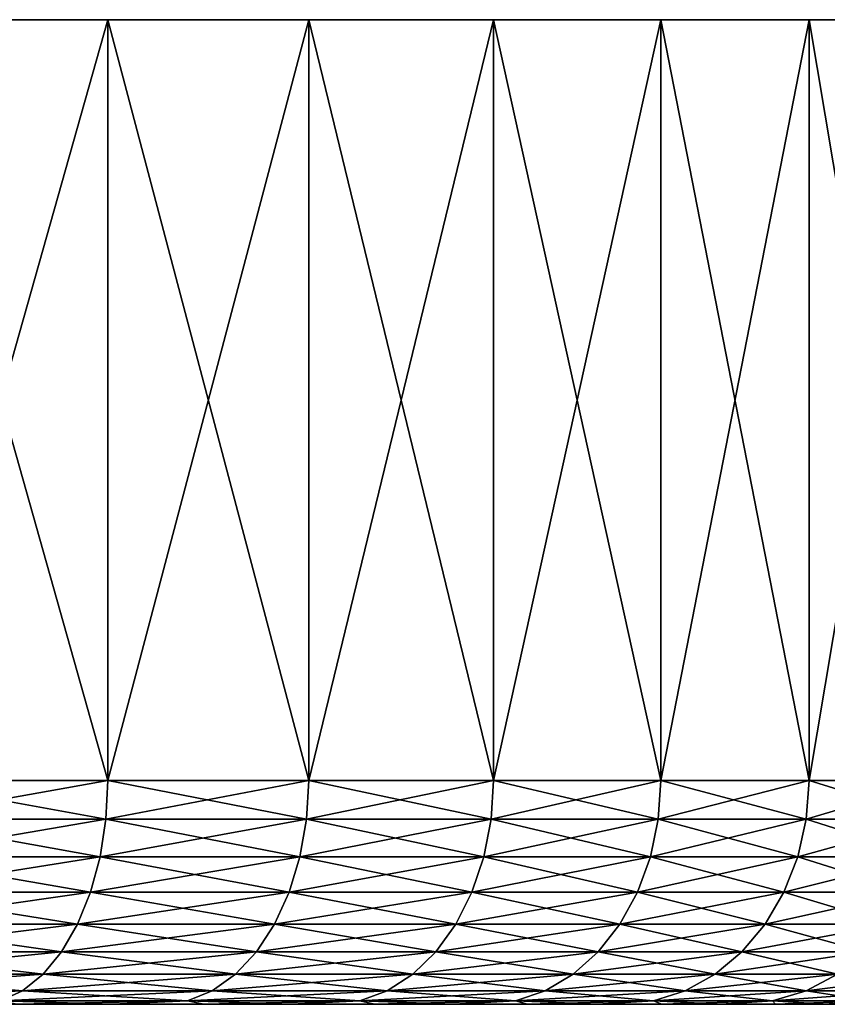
# Model space of a CAD drawing. Header units: metres. Extents: x -150 to 310, y -128 to 84.
# Tile 224 of 256: x 93 to 102, y 73 to 84. Entities that reach past the tile are written whole.
import ezdxf

# ---------------------------------------------------------------- set-up
doc = ezdxf.new("R2010")
doc.units = ezdxf.units.M
doc.layers.add('solid_26009703_SW0001', color=7, linetype='CONTINUOUS')
doc.layers.add('solid_26009703_SW0001_01', color=7, linetype='CONTINUOUS')

msp = doc.modelspace()

# ---------------------------------------------------------------- linework, layer by layer
at = {"layer": 'solid_26009703_SW0001'}
for points in [[(106.362991, 84.099998, -2.85952), (46.637009, 84.099998, -2.85952), (46.5, 84.099998)], [(106.5, 84.099998), (106.362991, 84.099998, -2.85952), (46.5, 84.099998)], [(46.637009, 84.099998, 2.85952), (106.5, 84.099998), (46.5, 84.099998)], [(105.958092, 84.099998, -5.675614), (47.041908, 84.099998, -5.675614), (46.637009, 84.099998, -2.85952)], [(106.362991, 84.099998, -2.85952), (105.958092, 84.099998, -5.675614), (46.637009, 84.099998, -2.85952)], [(105.283882, 84.099998, -8.4539), (47.716118, 84.099998, -8.4539), (47.041908, 84.099998, -5.675614)], [(105.958092, 84.099998, -5.675614), (105.283882, 84.099998, -8.4539), (47.041908, 84.099998, -5.675614)], [(104.351387, 84.099998, -11.147994), (48.648613, 84.099998, -11.147994), (47.716118, 84.099998, -8.4539)], [(105.283882, 84.099998, -8.4539), (104.351387, 84.099998, -11.147994), (47.716118, 84.099998, -8.4539)], [(103.164169, 84.099998, -13.748328), (49.835835, 84.099998, -13.748328), (48.648613, 84.099998, -11.147994)], [(104.351387, 84.099998, -11.147994), (103.164169, 84.099998, -13.748328), (48.648613, 84.099998, -11.147994)], [(101.737495, 84.099998, -16.218443), (51.262505, 84.099998, -16.218443), (49.835835, 84.099998, -13.748328)], [(103.164169, 84.099998, -13.748328), (101.737495, 84.099998, -16.218443), (49.835835, 84.099998, -13.748328)], [(100.082024, 84.099998, -18.544207), (52.917973, 84.099998, -18.544207), (51.262505, 84.099998, -16.218443)], [(101.737495, 84.099998, -16.218443), (100.082024, 84.099998, -18.544207), (51.262505, 84.099998, -16.218443)], [(98.210884, 84.099998, -20.702862), (54.789112, 84.099998, -20.702862), (52.917973, 84.099998, -18.544207)], [(100.082024, 84.099998, -18.544207), (98.210884, 84.099998, -20.702862), (52.917973, 84.099998, -18.544207)], [(96.147278, 84.099998, -22.670984), (56.852726, 84.099998, -22.670984), (54.789112, 84.099998, -20.702862)], [(98.210884, 84.099998, -20.702862), (96.147278, 84.099998, -22.670984), (54.789112, 84.099998, -20.702862)], [(93.899727, 84.099998, -24.438341), (59.100277, 84.099998, -24.438341), (56.852726, 84.099998, -22.670984)], [(96.147278, 84.099998, -22.670984), (93.899727, 84.099998, -24.438341), (56.852726, 84.099998, -22.670984)], [(93.899727, 84.099998, -24.438341), (91.501183, 84.099998, -25.979603), (59.100277, 84.099998, -24.438341)], [(100.092751, 73.099998, 14.128529), (52.907265, 73.099998, 14.128551), (52.243153, 73.099998, 12.955892)], [(76.477821, 73.099998, 12.999772), (100.092751, 73.099998, 14.128529), (52.243153, 73.099998, 12.955892)], [(52.907249, 73.099998, -14.128529), (100.756844, 73.099998, -12.955892), (76.522484, 73.099998, -12.999758)], [(99.369255, 73.099998, 15.271562), (53.630756, 73.099998, 15.271584), (52.907265, 73.099998, 14.128551)], [(100.092751, 73.099998, 14.128529), (99.369255, 73.099998, 15.271562), (52.907265, 73.099998, 14.128551)], [(98.591682, 73.099998, 16.37685), (54.408333, 73.099998, 16.376871), (53.630756, 73.099998, 15.271584)], [(99.369255, 73.099998, 15.271562), (98.591682, 73.099998, 16.37685), (53.630756, 73.099998, 15.271584)], [(97.763542, 73.099998, 17.438589), (55.236473, 73.099998, 17.438608), (54.408333, 73.099998, 16.376871)], [(98.591682, 73.099998, 16.37685), (97.763542, 73.099998, 17.438589), (54.408333, 73.099998, 16.376871)], [(96.880798, 73.099998, 18.462048), (56.119221, 73.099998, 18.462067), (55.236473, 73.099998, 17.438608)], [(97.763542, 73.099998, 17.438589), (96.880798, 73.099998, 18.462048), (55.236473, 73.099998, 17.438608)], [(95.948502, 73.099998, 19.441992), (57.051517, 73.099998, 19.442011), (56.119221, 73.099998, 18.462067)], [(96.880798, 73.099998, 18.462048), (95.948502, 73.099998, 19.441992), (56.119221, 73.099998, 18.462067)], [(94.973038, 73.099998, 20.371452), (58.026985, 73.099998, 20.371471), (57.051517, 73.099998, 19.442011)], [(95.948502, 73.099998, 19.441992), (94.973038, 73.099998, 20.371452), (57.051517, 73.099998, 19.442011)], [(93.951134, 73.099998, 21.252913), (59.048885, 73.099998, 21.25293), (58.026985, 73.099998, 20.371471)], [(94.973038, 73.099998, 20.371452), (93.951134, 73.099998, 21.252913), (58.026985, 73.099998, 20.371471)], [(93.951134, 73.099998, 21.252913), (92.884689, 73.099998, 22.085505), (59.048885, 73.099998, 21.25293)], [(100.756844, 73.099998, -12.955892), (78.03231, 73.099998, -12.909378), (76.522484, 73.099998, -12.999758)], [(101.362694, 73.099998, -11.750639), (79.521317, 73.099998, -12.643806), (78.03231, 73.099998, -12.909378)], [(100.756844, 73.099998, -12.955892), (101.362694, 73.099998, -11.750639), (78.03231, 73.099998, -12.909378)], [(101.362694, 73.099998, -11.750639), (80.967033, 73.099998, -12.208186), (79.521317, 73.099998, -12.643806)]]:
    msp.add_3dface(points, dxfattribs=at)
at = {"layer": 'solid_26009703_SW0001_01'}
for points in [[(46.637009, 84.099998, 2.85952), (106.362991, 84.099998, 2.85952), (106.5, 84.099998)], [(46.637009, 84.099998, 2.85952), (47.041908, 84.099998, 5.675614), (106.362991, 84.099998, 2.85952)], [(47.041908, 84.099998, 5.675614), (105.958092, 84.099998, 5.675614), (106.362991, 84.099998, 2.85952)], [(47.041908, 84.099998, 5.675614), (47.716118, 84.099998, 8.4539), (105.958092, 84.099998, 5.675614)], [(47.716118, 84.099998, 8.4539), (105.283882, 84.099998, 8.4539), (105.958092, 84.099998, 5.675614)], [(47.716118, 84.099998, 8.4539), (48.648613, 84.099998, 11.147994), (105.283882, 84.099998, 8.4539)], [(48.648613, 84.099998, 11.147994), (104.351387, 84.099998, 11.147994), (105.283882, 84.099998, 8.4539)], [(48.648613, 84.099998, 11.147994), (49.835835, 84.099998, 13.748328), (104.351387, 84.099998, 11.147994)], [(49.835835, 84.099998, 13.748328), (103.164169, 84.099998, 13.748328), (104.351387, 84.099998, 11.147994)], [(49.835835, 84.099998, 13.748328), (51.262505, 84.099998, 16.218443), (103.164169, 84.099998, 13.748328)], [(51.262505, 84.099998, 16.218443), (101.737495, 84.099998, 16.218443), (103.164169, 84.099998, 13.748328)], [(51.262505, 84.099998, 16.218443), (52.917973, 84.099998, 18.544207), (101.737495, 84.099998, 16.218443)], [(52.917973, 84.099998, 18.544207), (100.082024, 84.099998, 18.544207), (101.737495, 84.099998, 16.218443)], [(52.917973, 84.099998, 18.544207), (54.789112, 84.099998, 20.702862), (100.082024, 84.099998, 18.544207)], [(54.789112, 84.099998, 20.702862), (98.210884, 84.099998, 20.702862), (100.082024, 84.099998, 18.544207)], [(54.789112, 84.099998, 20.702862), (56.852726, 84.099998, 22.670984), (98.210884, 84.099998, 20.702862)], [(56.852726, 84.099998, 22.670984), (96.147278, 84.099998, 22.670984), (98.210884, 84.099998, 20.702862)], [(56.852726, 84.099998, 22.670984), (59.100277, 84.099998, 24.438341), (96.147278, 84.099998, 22.670984)], [(59.100277, 84.099998, 24.438341), (93.899727, 84.099998, 24.438341), (96.147278, 84.099998, 22.670984)], [(59.100277, 84.099998, 24.438341), (61.498817, 84.099998, 25.979603), (93.899727, 84.099998, 24.438341)], [(61.498817, 84.099998, 25.979603), (91.501183, 84.099998, 25.979603), (93.899727, 84.099998, 24.438341)], [(91.5, 75.599998, -25.980762), (91.501183, 84.099998, -25.979603), (93.899727, 84.099998, -24.438341)], [(93.901703, 75.599998, -24.437279), (91.5, 75.599998, -25.980762), (93.899727, 84.099998, -24.438341)], [(91.5, 75.599998, 25.980762), (93.901703, 75.599998, 24.437279), (91.501183, 84.099998, 25.979603)], [(93.901703, 75.599998, 24.437279), (93.899727, 84.099998, 24.438341), (91.501183, 84.099998, 25.979603)], [(93.901703, 75.599998, -24.437279), (93.899727, 84.099998, -24.438341), (96.147278, 84.099998, -22.670984)], [(96.145821, 75.599998, 22.672489), (96.147278, 84.099998, 22.670984), (93.899727, 84.099998, 24.438341)], [(93.901703, 75.599998, 24.437279), (96.145821, 75.599998, 22.672489), (93.899727, 84.099998, 24.438341)], [(96.145821, 75.599998, -22.672489), (93.901703, 75.599998, -24.437279), (96.147278, 84.099998, -22.670984)], [(96.145821, 75.599998, -22.672489), (96.147278, 84.099998, -22.670984), (98.210884, 84.099998, -20.702862)], [(98.212021, 75.599998, -20.702372), (96.145821, 75.599998, -22.672489), (98.210884, 84.099998, -20.702862)], [(96.145821, 75.599998, 22.672489), (98.212021, 75.599998, 20.702372), (96.147278, 84.099998, 22.670984)], [(98.212021, 75.599998, 20.702372), (98.210884, 84.099998, 20.702862), (96.147278, 84.099998, 22.670984)], [(98.212021, 75.599998, -20.702372), (98.210884, 84.099998, -20.702862), (100.082024, 84.099998, -18.544207)], [(100.081589, 75.599998, 18.544771), (100.082024, 84.099998, 18.544207), (98.210884, 84.099998, 20.702862)], [(98.212021, 75.599998, 20.702372), (100.081589, 75.599998, 18.544771), (98.210884, 84.099998, 20.702862)], [(100.081589, 75.599998, -18.544771), (98.212021, 75.599998, -20.702372), (100.082024, 84.099998, -18.544207)], [(100.081589, 75.599998, -18.544771), (100.082024, 84.099998, -18.544207), (101.737495, 84.099998, -16.218443)], [(101.737602, 75.599998, -16.219227), (100.081589, 75.599998, -18.544771), (101.737495, 84.099998, -16.218443)], [(100.081589, 75.599998, 18.544771), (101.737602, 75.599998, 16.219227), (100.082024, 84.099998, 18.544207)], [(101.737602, 75.599998, 16.219227), (101.737495, 84.099998, 16.218443), (100.082024, 84.099998, 18.544207)], [(101.737602, 75.599998, -16.219227), (101.737495, 84.099998, -16.218443), (103.164169, 84.099998, -13.748328)], [(103.165062, 75.599998, 13.746799), (103.164169, 84.099998, 13.748328), (101.737495, 84.099998, 16.218443)], [(101.737602, 75.599998, 16.219227), (103.165062, 75.599998, 13.746799), (101.737495, 84.099998, 16.218443)], [(103.165062, 75.599998, -13.746799), (101.737602, 75.599998, -16.219227), (103.164169, 84.099998, -13.748328)], [(93.879982, 75.168884, 24.406771), (91.5, 75.599998, 25.980762), (91.481277, 75.168884, 25.948328)], [(91.481277, 75.168884, -25.948328), (91.5, 75.599998, -25.980762), (93.901703, 75.599998, -24.437279)], [(91.481277, 75.168884, -25.948328), (93.901703, 75.599998, -24.437279), (93.879982, 75.168884, -24.406771)], [(93.879982, 75.168884, 24.406771), (93.901703, 75.599998, 24.437279), (91.5, 75.599998, 25.980762)], [(96.1213, 75.168884, 22.644182), (93.901703, 75.599998, 24.437279), (93.879982, 75.168884, 24.406771)], [(93.879982, 75.168884, -24.406771), (93.901703, 75.599998, -24.437279), (96.145821, 75.599998, -22.672489)], [(93.879982, 75.168884, -24.406771), (96.145821, 75.599998, -22.672489), (96.1213, 75.168884, -22.644182)], [(96.1213, 75.168884, 22.644182), (96.145821, 75.599998, 22.672489), (93.901703, 75.599998, 24.437279)], [(98.184914, 75.168884, 20.676525), (96.145821, 75.599998, 22.672489), (96.1213, 75.168884, 22.644182)], [(96.1213, 75.168884, -22.644182), (96.145821, 75.599998, -22.672489), (98.212021, 75.599998, -20.702372)], [(96.1213, 75.168884, -22.644182), (98.212021, 75.599998, -20.702372), (98.184914, 75.168884, -20.676525)], [(98.184914, 75.168884, 20.676525), (98.212021, 75.599998, 20.702372), (96.145821, 75.599998, 22.672489)], [(100.052155, 75.168884, 18.521618), (98.212021, 75.599998, 20.702372), (98.184914, 75.168884, 20.676525)], [(98.184914, 75.168884, -20.676525), (98.212021, 75.599998, -20.702372), (100.081589, 75.599998, -18.544771)], [(98.184914, 75.168884, -20.676525), (100.081589, 75.599998, -18.544771), (100.052155, 75.168884, -18.521618)], [(100.052155, 75.168884, 18.521618), (100.081589, 75.599998, 18.544771), (98.212021, 75.599998, 20.702372)], [(101.7061, 75.168884, 16.198977), (100.081589, 75.599998, 18.544771), (100.052155, 75.168884, 18.521618)], [(100.052155, 75.168884, -18.521618), (100.081589, 75.599998, -18.544771), (101.737602, 75.599998, -16.219227)], [(100.052155, 75.168884, -18.521618), (101.737602, 75.599998, -16.219227), (101.7061, 75.168884, -16.198977)], [(101.7061, 75.168884, 16.198977), (101.737602, 75.599998, 16.219227), (100.081589, 75.599998, 18.544771)], [(103.131775, 75.168884, 13.729634), (101.737602, 75.599998, 16.219227), (101.7061, 75.168884, 16.198977)], [(101.7061, 75.168884, -16.198977), (101.737602, 75.599998, -16.219227), (103.165062, 75.599998, -13.746799)], [(101.7061, 75.168884, -16.198977), (103.165062, 75.599998, -13.746799), (103.131775, 75.168884, -13.729634)], [(103.131775, 75.168884, 13.729634), (103.165062, 75.599998, 13.746799), (101.737602, 75.599998, 16.219227)], [(93.879982, 75.168884, -24.406771), (93.814774, 74.747414, -24.315195), (91.425064, 74.747414, -25.850967)], [(91.481277, 75.168884, -25.948328), (93.879982, 75.168884, -24.406771), (91.425064, 74.747414, -25.850967)], [(91.481277, 75.168884, 25.948328), (91.425064, 74.747414, 25.850967), (93.814774, 74.747414, 24.315195)], [(93.879982, 75.168884, 24.406771), (91.481277, 75.168884, 25.948328), (93.814774, 74.747414, 24.315195)], [(96.1213, 75.168884, -22.644182), (96.047676, 74.747414, -22.559219), (93.814774, 74.747414, -24.315195)], [(93.879982, 75.168884, -24.406771), (96.1213, 75.168884, -22.644182), (93.814774, 74.747414, -24.315195)], [(93.879982, 75.168884, 24.406771), (93.814774, 74.747414, 24.315195), (96.047676, 74.747414, 22.559219)], [(96.1213, 75.168884, 22.644182), (93.879982, 75.168884, 24.406771), (96.047676, 74.747414, 22.559219)], [(98.184914, 75.168884, -20.676525), (98.103554, 74.747414, -20.598946), (96.047676, 74.747414, -22.559219)], [(96.1213, 75.168884, -22.644182), (98.184914, 75.168884, -20.676525), (96.047676, 74.747414, -22.559219)], [(96.1213, 75.168884, 22.644182), (96.047676, 74.747414, 22.559219), (98.103554, 74.747414, 20.598946)], [(98.184914, 75.168884, 20.676525), (96.1213, 75.168884, 22.644182), (98.103554, 74.747414, 20.598946)], [(100.052155, 75.168884, -18.521618), (99.963783, 74.747414, -18.452124), (98.103554, 74.747414, -20.598946)], [(98.184914, 75.168884, -20.676525), (100.052155, 75.168884, -18.521618), (98.103554, 74.747414, -20.598946)], [(98.184914, 75.168884, 20.676525), (98.103554, 74.747414, 20.598946), (99.963783, 74.747414, 18.452124)], [(100.052155, 75.168884, 18.521618), (98.184914, 75.168884, 20.676525), (99.963783, 74.747414, 18.452124)], [(101.7061, 75.168884, -16.198977), (101.611526, 74.747414, -16.138197), (99.963783, 74.747414, -18.452124)], [(100.052155, 75.168884, -18.521618), (101.7061, 75.168884, -16.198977), (99.963783, 74.747414, -18.452124)], [(100.052155, 75.168884, 18.521618), (99.963783, 74.747414, 18.452124), (101.611526, 74.747414, 16.138197)], [(101.7061, 75.168884, 16.198977), (100.052155, 75.168884, 18.521618), (101.611526, 74.747414, 16.138197)], [(103.131775, 75.168884, -13.729634), (103.031853, 74.747414, -13.67812), (101.611526, 74.747414, -16.138197)], [(101.7061, 75.168884, -16.198977), (103.131775, 75.168884, -13.729634), (101.611526, 74.747414, -16.138197)], [(101.7061, 75.168884, 16.198977), (101.611526, 74.747414, 16.138197), (103.031853, 74.747414, 13.67812)], [(103.131775, 75.168884, 13.729634), (101.7061, 75.168884, 16.198977), (103.031853, 74.747414, 13.67812)], [(93.814774, 74.747414, -24.315195), (93.708054, 74.351891, -24.165335), (91.333076, 74.351891, -25.691643)], [(91.425064, 74.747414, -25.850967), (93.814774, 74.747414, -24.315195), (91.333076, 74.351891, -25.691643)], [(91.425064, 74.747414, 25.850967), (91.333076, 74.351891, 25.691643), (93.708054, 74.351891, 24.165335)], [(93.814774, 74.747414, 24.315195), (91.425064, 74.747414, 25.850967), (93.708054, 74.351891, 24.165335)], [(96.047676, 74.747414, -22.559219), (95.9272, 74.351891, -22.420183), (93.708054, 74.351891, -24.165335)], [(93.814774, 74.747414, -24.315195), (96.047676, 74.747414, -22.559219), (93.708054, 74.351891, -24.165335)], [(93.814774, 74.747414, 24.315195), (93.708054, 74.351891, 24.165335), (95.9272, 74.351891, 22.420183)], [(96.047676, 74.747414, 22.559219), (93.814774, 74.747414, 24.315195), (95.9272, 74.351891, 22.420183)], [(98.103554, 74.747414, -20.598946), (97.970406, 74.351891, -20.471991), (95.9272, 74.351891, -22.420183)], [(96.047676, 74.747414, -22.559219), (98.103554, 74.747414, -20.598946), (95.9272, 74.351891, -22.420183)], [(96.047676, 74.747414, 22.559219), (95.9272, 74.351891, 22.420183), (97.970406, 74.351891, 20.471991)], [(98.103554, 74.747414, 20.598946), (96.047676, 74.747414, 22.559219), (97.970406, 74.351891, 20.471991)], [(99.963783, 74.747414, -18.452124), (99.819168, 74.351891, -18.3384), (97.970406, 74.351891, -20.471991)], [(98.103554, 74.747414, -20.598946), (99.963783, 74.747414, -18.452124), (97.970406, 74.351891, -20.471991)], [(98.103554, 74.747414, 20.598946), (97.970406, 74.351891, 20.471991), (99.819168, 74.351891, 18.3384)], [(99.963783, 74.747414, 18.452124), (98.103554, 74.747414, 20.598946), (99.819168, 74.351891, 18.3384)], [(101.611526, 74.747414, -16.138197), (101.456757, 74.351891, -16.038734), (99.819168, 74.351891, -18.3384)], [(99.963783, 74.747414, -18.452124), (101.611526, 74.747414, -16.138197), (99.819168, 74.351891, -18.3384)], [(99.963783, 74.747414, 18.452124), (99.819168, 74.351891, 18.3384), (101.456757, 74.351891, 16.038734)], [(101.611526, 74.747414, 16.138197), (99.963783, 74.747414, 18.452124), (101.456757, 74.351891, 16.038734)], [(103.031853, 74.747414, -13.67812), (102.868332, 74.351891, -13.593819), (101.456757, 74.351891, -16.038734)], [(101.611526, 74.747414, -16.138197), (103.031853, 74.747414, -13.67812), (101.456757, 74.351891, -16.038734)], [(101.611526, 74.747414, 16.138197), (101.456757, 74.351891, 16.038734), (102.868332, 74.351891, 13.593819)], [(103.031853, 74.747414, 13.67812), (101.611526, 74.747414, 16.138197), (102.868332, 74.351891, 13.593819)], [(93.708054, 74.351891, -24.165335), (93.563087, 73.99437, -23.961756), (91.208115, 73.99437, -25.475204)], [(91.333076, 74.351891, -25.691643), (93.708054, 74.351891, -24.165335), (91.208115, 73.99437, -25.475204)], [(91.333076, 74.351891, 25.691643), (91.208115, 73.99437, 25.475204), (93.563087, 73.99437, 23.961756)], [(93.708054, 74.351891, 24.165335), (91.333076, 74.351891, 25.691643), (93.563087, 73.99437, 23.961756)], [(95.9272, 74.351891, -22.420183), (95.763535, 73.99437, -22.231306), (93.563087, 73.99437, -23.961756)], [(93.708054, 74.351891, -24.165335), (95.9272, 74.351891, -22.420183), (93.563087, 73.99437, -23.961756)], [(93.708054, 74.351891, 24.165335), (93.563087, 73.99437, 23.961756), (95.763535, 73.99437, 22.231306)], [(95.9272, 74.351891, 22.420183), (93.708054, 74.351891, 24.165335), (95.763535, 73.99437, 22.231306)], [(97.970406, 74.351891, -20.471991), (97.789528, 73.99437, -20.299524), (95.763535, 73.99437, -22.231306)], [(95.9272, 74.351891, -22.420183), (97.970406, 74.351891, -20.471991), (95.763535, 73.99437, -22.231306)], [(95.9272, 74.351891, 22.420183), (95.763535, 73.99437, 22.231306), (97.789528, 73.99437, 20.299524)], [(97.970406, 74.351891, 20.471991), (95.9272, 74.351891, 22.420183), (97.789528, 73.99437, 20.299524)], [(99.819168, 74.351891, -18.3384), (99.622719, 73.99437, -18.183908), (97.789528, 73.99437, -20.299524)], [(97.970406, 74.351891, -20.471991), (99.819168, 74.351891, -18.3384), (97.789528, 73.99437, -20.299524)], [(97.970406, 74.351891, 20.471991), (97.789528, 73.99437, 20.299524), (99.622719, 73.99437, 18.183908)], [(99.819168, 74.351891, 18.3384), (97.970406, 74.351891, 20.471991), (99.622719, 73.99437, 18.183908)], [(101.456757, 74.351891, -16.038734), (101.246506, 73.99437, -15.903616), (99.622719, 73.99437, -18.183908)], [(99.819168, 74.351891, -18.3384), (101.456757, 74.351891, -16.038734), (99.622719, 73.99437, -18.183908)], [(99.819168, 74.351891, 18.3384), (99.622719, 73.99437, 18.183908), (101.246506, 73.99437, 15.903616)], [(101.456757, 74.351891, 16.038734), (99.819168, 74.351891, 18.3384), (101.246506, 73.99437, 15.903616)], [(102.868332, 74.351891, -13.593819), (102.646187, 73.99437, -13.479298), (101.246506, 73.99437, -15.903616)], [(101.456757, 74.351891, -16.038734), (102.868332, 74.351891, -13.593819), (101.246506, 73.99437, -15.903616)], [(101.456757, 74.351891, 16.038734), (101.246506, 73.99437, 15.903616), (102.646187, 73.99437, 13.479298)], [(102.868332, 74.351891, 13.593819), (101.456757, 74.351891, 16.038734), (102.646187, 73.99437, 13.479298)], [(93.563087, 73.99437, -23.961756), (93.384277, 73.68573, -23.710653), (91.053986, 73.68573, -25.208242)], [(91.208115, 73.99437, -25.475204), (93.563087, 73.99437, -23.961756), (91.053986, 73.68573, -25.208242)], [(91.208115, 73.99437, 25.475204), (91.053986, 73.68573, 25.208242), (93.384277, 73.68573, 23.710653)], [(93.563087, 73.99437, 23.961756), (91.208115, 73.99437, 25.475204), (93.384277, 73.68573, 23.710653)], [(95.763535, 73.99437, -22.231306), (95.561668, 73.68573, -21.998337), (93.384277, 73.68573, -23.710653)], [(93.563087, 73.99437, -23.961756), (95.763535, 73.99437, -22.231306), (93.384277, 73.68573, -23.710653)], [(93.563087, 73.99437, 23.961756), (93.384277, 73.68573, 23.710653), (95.561668, 73.68573, 21.998337)], [(95.763535, 73.99437, 22.231306), (93.563087, 73.99437, 23.961756), (95.561668, 73.68573, 21.998337)], [(97.789528, 73.99437, -20.299524), (97.566429, 73.68573, -20.0868), (95.561668, 73.68573, -21.998337)], [(95.763535, 73.99437, -22.231306), (97.789528, 73.99437, -20.299524), (95.561668, 73.68573, -21.998337)], [(95.763535, 73.99437, 22.231306), (95.561668, 73.68573, 21.998337), (97.566429, 73.68573, 20.0868)], [(97.789528, 73.99437, 20.299524), (95.763535, 73.99437, 22.231306), (97.566429, 73.68573, 20.0868)], [(99.622719, 73.99437, -18.183908), (99.380409, 73.68573, -17.993355), (97.566429, 73.68573, -20.0868)], [(97.789528, 73.99437, -20.299524), (99.622719, 73.99437, -18.183908), (97.566429, 73.68573, -20.0868)], [(97.789528, 73.99437, 20.299524), (97.566429, 73.68573, 20.0868), (99.380409, 73.68573, 17.993355)], [(99.622719, 73.99437, 18.183908), (97.789528, 73.99437, 20.299524), (99.380409, 73.68573, 17.993355)], [(101.246506, 73.99437, -15.903616), (100.987183, 73.68573, -15.736958), (99.380409, 73.68573, -17.993355)], [(99.622719, 73.99437, -18.183908), (101.246506, 73.99437, -15.903616), (99.380409, 73.68573, -17.993355)], [(99.622719, 73.99437, 18.183908), (99.380409, 73.68573, 17.993355), (100.987183, 73.68573, 15.736958)], [(101.246506, 73.99437, 15.903616), (99.622719, 73.99437, 18.183908), (100.987183, 73.68573, 15.736958)], [(102.646187, 73.99437, -13.479298), (102.3722, 73.68573, -13.338044), (100.987183, 73.68573, -15.736958)], [(101.246506, 73.99437, -15.903616), (102.646187, 73.99437, -13.479298), (100.987183, 73.68573, -15.736958)], [(101.246506, 73.99437, 15.903616), (100.987183, 73.68573, 15.736958), (102.3722, 73.68573, 13.338044)], [(102.646187, 73.99437, 13.479298), (101.246506, 73.99437, 15.903616), (102.3722, 73.68573, 13.338044)], [(93.384277, 73.68573, -23.710653), (93.177078, 73.435371, -23.419674), (90.875381, 73.435371, -24.898886)], [(91.053986, 73.68573, -25.208242), (93.384277, 73.68573, -23.710653), (90.875381, 73.435371, -24.898886)], [(91.053986, 73.68573, 25.208242), (90.875381, 73.435371, 24.898886), (93.177078, 73.435371, 23.419674)], [(93.384277, 73.68573, 23.710653), (91.053986, 73.68573, 25.208242), (93.177078, 73.435371, 23.419674)], [(95.561668, 73.68573, -21.998337), (95.327744, 73.435371, -21.728371), (93.177078, 73.435371, -23.419674)], [(93.384277, 73.68573, -23.710653), (95.561668, 73.68573, -21.998337), (93.177078, 73.435371, -23.419674)], [(93.384277, 73.68573, 23.710653), (93.177078, 73.435371, 23.419674), (95.327744, 73.435371, 21.728371)], [(95.561668, 73.68573, 21.998337), (93.384277, 73.68573, 23.710653), (95.327744, 73.435371, 21.728371)], [(97.566429, 73.68573, -20.0868), (97.307899, 73.435371, -19.840294), (95.327744, 73.435371, -21.728371)], [(95.561668, 73.68573, -21.998337), (97.566429, 73.68573, -20.0868), (95.327744, 73.435371, -21.728371)], [(95.561668, 73.68573, 21.998337), (95.327744, 73.435371, 21.728371), (97.307899, 73.435371, 19.840294)], [(97.566429, 73.68573, 20.0868), (95.561668, 73.68573, 21.998337), (97.307899, 73.435371, 19.840294)], [(99.380409, 73.68573, -17.993355), (99.099617, 73.435371, -17.772537), (97.307899, 73.435371, -19.840294)], [(97.566429, 73.68573, -20.0868), (99.380409, 73.68573, -17.993355), (97.307899, 73.435371, -19.840294)], [(97.566429, 73.68573, 20.0868), (97.307899, 73.435371, 19.840294), (99.099617, 73.435371, 17.772537)], [(99.380409, 73.68573, 17.993355), (97.566429, 73.68573, 20.0868), (99.099617, 73.435371, 17.772537)], [(100.987183, 73.68573, -15.736958), (100.686676, 73.435371, -15.543832), (99.099617, 73.435371, -17.772537)], [(99.380409, 73.68573, -17.993355), (100.987183, 73.68573, -15.736958), (99.099617, 73.435371, -17.772537)], [(99.380409, 73.68573, 17.993355), (99.099617, 73.435371, 17.772537), (100.686676, 73.435371, 15.543832)], [(100.987183, 73.68573, 15.736958), (99.380409, 73.68573, 17.993355), (100.686676, 73.435371, 15.543832)], [(102.3722, 73.68573, -13.338044), (102.054688, 73.435371, -13.174358), (100.686676, 73.435371, -15.543832)], [(100.987183, 73.68573, -15.736958), (102.3722, 73.68573, -13.338044), (100.686676, 73.435371, -15.543832)], [(100.987183, 73.68573, 15.736958), (100.686676, 73.435371, 15.543832), (102.054688, 73.435371, 13.174358)], [(102.3722, 73.68573, 13.338044), (100.987183, 73.68573, 15.736958), (102.054688, 73.435371, 13.174358)], [(93.177078, 73.435371, -23.419674), (92.947784, 73.250916, -23.097675), (90.677727, 73.250916, -24.556549)], [(90.875381, 73.435371, -24.898886), (93.177078, 73.435371, -23.419674), (90.677727, 73.250916, -24.556549)], [(90.875381, 73.435371, 24.898886), (90.677727, 73.250916, 24.556549), (92.947784, 73.250916, 23.097675)], [(93.177078, 73.435371, 23.419674), (90.875381, 73.435371, 24.898886), (92.947784, 73.250916, 23.097675)], [(95.327744, 73.435371, -21.728371), (95.068878, 73.250916, -21.429626), (92.947784, 73.250916, -23.097675)], [(93.177078, 73.435371, -23.419674), (95.327744, 73.435371, -21.728371), (92.947784, 73.250916, -23.097675)], [(93.177078, 73.435371, 23.419674), (92.947784, 73.250916, 23.097675), (95.068878, 73.250916, 21.429626)], [(95.327744, 73.435371, 21.728371), (93.177078, 73.435371, 23.419674), (95.068878, 73.250916, 21.429626)], [(97.307899, 73.435371, -19.840294), (97.021812, 73.250916, -19.567509), (95.068878, 73.250916, -21.429626)], [(95.327744, 73.435371, -21.728371), (97.307899, 73.435371, -19.840294), (95.068878, 73.250916, -21.429626)], [(95.327744, 73.435371, 21.728371), (95.068878, 73.250916, 21.429626), (97.021812, 73.250916, 19.567509)], [(97.307899, 73.435371, 19.840294), (95.327744, 73.435371, 21.728371), (97.021812, 73.250916, 19.567509)], [(99.099617, 73.435371, -17.772537), (98.788895, 73.250916, -17.528183), (97.021812, 73.250916, -19.567509)], [(97.307899, 73.435371, -19.840294), (99.099617, 73.435371, -17.772537), (97.021812, 73.250916, -19.567509)], [(97.307899, 73.435371, 19.840294), (97.021812, 73.250916, 19.567509), (98.788895, 73.250916, 17.528183)], [(99.099617, 73.435371, 17.772537), (97.307899, 73.435371, 19.840294), (98.788895, 73.250916, 17.528183)], [(100.686676, 73.435371, -15.543832), (100.354134, 73.250916, -15.330119), (98.788895, 73.250916, -17.528183)], [(99.099617, 73.435371, -17.772537), (100.686676, 73.435371, -15.543832), (98.788895, 73.250916, -17.528183)], [(99.099617, 73.435371, 17.772537), (98.788895, 73.250916, 17.528183), (100.354134, 73.250916, 15.330119)], [(100.686676, 73.435371, 15.543832), (99.099617, 73.435371, 17.772537), (100.354134, 73.250916, 15.330119)], [(102.054688, 73.435371, -13.174358), (101.703339, 73.250916, -12.993224), (100.354134, 73.250916, -15.330119)], [(100.686676, 73.435371, -15.543832), (102.054688, 73.435371, -13.174358), (100.354134, 73.250916, -15.330119)], [(100.686676, 73.435371, 15.543832), (100.354134, 73.250916, 15.330119), (101.703339, 73.250916, 12.993224)], [(102.054688, 73.435371, 13.174358), (100.686676, 73.435371, 15.543832), (101.703339, 73.250916, 12.993224)], [(103.191277, 73.435371, -10.685576), (102.824303, 73.250916, -10.53866), (101.703339, 73.250916, -12.993224)], [(102.054688, 73.435371, -13.174358), (103.191277, 73.435371, -10.685576), (101.703339, 73.250916, -12.993224)], [(102.054688, 73.435371, 13.174358), (101.703339, 73.250916, 12.993224), (102.824303, 73.250916, 10.53866)], [(92.947784, 73.250916, -23.097675), (92.703377, 73.137978, -22.754463), (90.467064, 73.137978, -24.191658)], [(90.677727, 73.250916, -24.556549), (92.947784, 73.250916, -23.097675), (90.467064, 73.137978, -24.191658)], [(92.947784, 73.250916, 23.097675), (90.677727, 73.250916, 24.556549), (92.703377, 73.137978, 22.754463)], [(95.068878, 73.250916, -21.429626), (94.792961, 73.137978, -21.1112), (92.703377, 73.137978, -22.754463)], [(92.947784, 73.250916, -23.097675), (95.068878, 73.250916, -21.429626), (92.703377, 73.137978, -22.754463)], [(92.947784, 73.250916, 23.097675), (92.703377, 73.137978, 22.754463), (94.792961, 73.137978, 21.1112)], [(95.068878, 73.250916, 21.429626), (92.947784, 73.250916, 23.097675), (94.792961, 73.137978, 21.1112)], [(97.021812, 73.250916, -19.567509), (96.716873, 73.137978, -19.276751), (94.792961, 73.137978, -21.1112)], [(95.068878, 73.250916, -21.429626), (97.021812, 73.250916, -19.567509), (94.792961, 73.137978, -21.1112)], [(95.068878, 73.250916, 21.429626), (94.792961, 73.137978, 21.1112), (96.716873, 73.137978, 19.276751)], [(97.021812, 73.250916, 19.567509), (95.068878, 73.250916, 21.429626), (96.716873, 73.137978, 19.276751)], [(98.788895, 73.250916, -17.528183), (98.457703, 73.137978, -17.267727), (96.716873, 73.137978, -19.276751)], [(97.021812, 73.250916, -19.567509), (98.788895, 73.250916, -17.528183), (96.716873, 73.137978, -19.276751)], [(97.021812, 73.250916, 19.567509), (96.716873, 73.137978, 19.276751), (98.457703, 73.137978, 17.267727)], [(98.788895, 73.250916, 17.528183), (97.021812, 73.250916, 19.567509), (98.457703, 73.137978, 17.267727)], [(100.354134, 73.250916, -15.330119), (99.99968, 73.137978, -15.102325), (98.457703, 73.137978, -17.267727)], [(98.788895, 73.250916, -17.528183), (100.354134, 73.250916, -15.330119), (98.457703, 73.137978, -17.267727)], [(98.788895, 73.250916, 17.528183), (98.457703, 73.137978, 17.267727), (99.99968, 73.137978, 15.102325)], [(100.354134, 73.250916, 15.330119), (98.788895, 73.250916, 17.528183), (99.99968, 73.137978, 15.102325)], [(101.703339, 73.250916, -12.993224), (101.328835, 73.137978, -12.800155), (99.99968, 73.137978, -15.102325)], [(100.354134, 73.250916, -15.330119), (101.703339, 73.250916, -12.993224), (99.99968, 73.137978, -15.102325)], [(100.354134, 73.250916, 15.330119), (99.99968, 73.137978, 15.102325), (101.328835, 73.137978, 12.800155)], [(101.703339, 73.250916, 12.993224), (100.354134, 73.250916, 15.330119), (101.328835, 73.137978, 12.800155)], [(102.824303, 73.250916, -10.53866), (102.433144, 73.137978, -10.382064), (101.328835, 73.137978, -12.800155)], [(101.703339, 73.250916, -12.993224), (102.824303, 73.250916, -10.53866), (101.328835, 73.137978, -12.800155)], [(101.703339, 73.250916, 12.993224), (101.328835, 73.137978, 12.800155), (102.433144, 73.137978, 10.382064)], [(102.824303, 73.250916, 10.53866), (101.703339, 73.250916, 12.993224), (102.433144, 73.137978, 10.382064)], [(52.907249, 73.099998, -14.128529), (100.092735, 73.099998, -14.128551), (100.756844, 73.099998, -12.955892)], [(52.907249, 73.099998, -14.128529), (53.630741, 73.099998, -15.271562), (100.092735, 73.099998, -14.128551)], [(53.630741, 73.099998, -15.271562), (99.369247, 73.099998, -15.271584), (100.092735, 73.099998, -14.128551)], [(53.630741, 73.099998, -15.271562), (54.408318, 73.099998, -16.37685), (99.369247, 73.099998, -15.271584)], [(54.408318, 73.099998, -16.37685), (98.591667, 73.099998, -16.376871), (99.369247, 73.099998, -15.271584)], [(54.408318, 73.099998, -16.37685), (55.236454, 73.099998, -17.438589), (98.591667, 73.099998, -16.376871)], [(55.236454, 73.099998, -17.438589), (97.763527, 73.099998, -17.438608), (98.591667, 73.099998, -16.376871)], [(55.236454, 73.099998, -17.438589), (56.119202, 73.099998, -18.462048), (97.763527, 73.099998, -17.438608)], [(56.119202, 73.099998, -18.462048), (96.880783, 73.099998, -18.462067), (97.763527, 73.099998, -17.438608)], [(56.119202, 73.099998, -18.462048), (57.051498, 73.099998, -19.441992), (96.880783, 73.099998, -18.462067)], [(57.051498, 73.099998, -19.441992), (95.948479, 73.099998, -19.442011), (96.880783, 73.099998, -18.462067)], [(57.051498, 73.099998, -19.441992), (58.026962, 73.099998, -20.371452), (95.948479, 73.099998, -19.442011)], [(58.026962, 73.099998, -20.371452), (94.973015, 73.099998, -20.371471), (95.948479, 73.099998, -19.442011)], [(58.026962, 73.099998, -20.371452), (59.048866, 73.099998, -21.252913), (94.973015, 73.099998, -20.371471)], [(59.048866, 73.099998, -21.252913), (93.951118, 73.099998, -21.25293), (94.973015, 73.099998, -20.371471)], [(59.048866, 73.099998, -21.252913), (60.115311, 73.099998, -22.085505), (93.951118, 73.099998, -21.25293)], [(60.115311, 73.099998, -22.085505), (92.884666, 73.099998, -22.08552), (93.951118, 73.099998, -21.25293)], [(76.477821, 73.099998, 12.999772), (100.756859, 73.099998, 12.955869), (100.092751, 73.099998, 14.128529)], [(76.477821, 73.099998, 12.999772), (77.981567, 73.099998, 12.915075), (100.756859, 73.099998, 12.955869)], [(77.981567, 73.099998, 12.915075), (79.475189, 73.099998, 12.654969), (100.756859, 73.099998, 12.955869)], [(100.756859, 73.099998, 12.955869), (79.475189, 73.099998, 12.654969), (80.927765, 73.099998, 12.222557)], [(101.362709, 73.099998, 11.750616), (80.927765, 73.099998, 12.222557), (82.31321, 73.099998, 11.627593)], [(101.362709, 73.099998, 11.750616), (100.756859, 73.099998, 12.955869), (80.927765, 73.099998, 12.222557)], [(101.362694, 73.099998, -11.750639), (82.354874, 73.099998, -11.606915), (80.967033, 73.099998, -12.208186)], [(101.362709, 73.099998, 11.750616), (82.31321, 73.099998, 11.627593), (83.624794, 73.099998, 10.873696)], [(101.9104, 73.099998, -10.513836), (83.663246, 73.099998, -10.848137), (82.354874, 73.099998, -11.606915)], [(101.362694, 73.099998, -11.750639), (101.9104, 73.099998, -10.513836), (82.354874, 73.099998, -11.606915)], [(101.910408, 73.099998, 10.513813), (83.624794, 73.099998, 10.873696), (84.839653, 73.099998, 9.972177)], [(101.910408, 73.099998, 10.513813), (101.362709, 73.099998, 11.750616), (83.624794, 73.099998, 10.873696)], [(101.9104, 73.099998, -10.513836), (84.872795, 73.099998, -9.944368), (83.663246, 73.099998, -10.848137)], [(102.396118, 73.099998, 9.254169), (84.839653, 73.099998, 9.972177), (85.939911, 73.099998, 8.937692)], [(102.396118, 73.099998, 9.254169), (101.910408, 73.099998, 10.513813), (84.839653, 73.099998, 9.972177)], [(102.396111, 73.099998, -9.254192), (85.971313, 73.099998, -8.904731), (84.872795, 73.099998, -9.944368)], [(101.9104, 73.099998, -10.513836), (102.396111, 73.099998, -9.254192), (84.872795, 73.099998, -9.944368)], [(102.818008, 73.099998, 7.974596), (85.939911, 73.099998, 8.937692), (86.914452, 73.099998, 7.780695)], [(102.818008, 73.099998, 7.974596), (102.396118, 73.099998, 9.254169), (85.939911, 73.099998, 8.937692)], [(102.818001, 73.099998, -7.974622), (86.941299, 73.099998, -7.744252), (85.971313, 73.099998, -8.904731)], [(102.396111, 73.099998, -9.254192), (102.818001, 73.099998, -7.974622), (85.971313, 73.099998, -8.904731)], [(103.178078, 73.099998, 6.670014), (86.914452, 73.099998, 7.780695), (87.747597, 73.099998, 6.518109)], [(103.178078, 73.099998, 6.670014), (102.818008, 73.099998, 7.974596), (86.914452, 73.099998, 7.780695)], [(103.17807, 73.099998, -6.670046), (87.768837, 73.099998, -6.481317), (86.941299, 73.099998, -7.744252)], [(102.818001, 73.099998, -7.974622), (103.17807, 73.099998, -6.670046), (86.941299, 73.099998, -7.744252)], [(103.474113, 73.099998, 5.350419), (87.747597, 73.099998, 6.518109), (88.427597, 73.099998, 5.169787)], [(103.474113, 73.099998, 5.350419), (103.178078, 73.099998, 6.670014), (87.747597, 73.099998, 6.518109)], [(103.474106, 73.099998, -5.350455), (88.445572, 73.099998, -5.128668), (87.768837, 73.099998, -6.481317)], [(103.17807, 73.099998, -6.670046), (103.474106, 73.099998, -5.350455), (87.768837, 73.099998, -6.481317)], [(103.703857, 73.099998, 4.025658), (88.427597, 73.099998, 5.169787), (88.947586, 73.099998, 3.749342)], [(103.703857, 73.099998, 4.025658), (103.474113, 73.099998, 5.350419), (88.427597, 73.099998, 5.169787)], [(103.70385, 73.099998, -4.025691), (88.960205, 73.099998, -3.70641), (88.445572, 73.099998, -5.128668)], [(103.474106, 73.099998, -5.350455), (103.70385, 73.099998, -4.025691), (88.445572, 73.099998, -5.128668)], [(103.867859, 73.099998, 2.693313), (88.947586, 73.099998, 3.749342), (89.298622, 73.099998, 2.278037)], [(103.867859, 73.099998, 2.693313), (103.703857, 73.099998, 4.025658), (88.947586, 73.099998, 3.749342)], [(103.867859, 73.099998, -2.693339), (89.305931, 73.099998, -2.23658), (88.960205, 73.099998, -3.70641)], [(103.70385, 73.099998, -4.025691), (103.867859, 73.099998, -2.693339), (88.960205, 73.099998, -3.70641)], [(103.966576, 73.099998, 1.351427), (89.298622, 73.099998, 2.278037), (89.47644, 73.099998, 0.778541)], [(103.966576, 73.099998, 1.351427), (103.867859, 73.099998, 2.693313), (89.298622, 73.099998, 2.278037)], [(103.966576, 73.099998, -1.351442), (89.479263, 73.099998, -0.734011), (89.305931, 73.099998, -2.23658)], [(103.867859, 73.099998, -2.693339), (103.966576, 73.099998, -1.351442), (89.305931, 73.099998, -2.23658)], [(104, 73.099998), (89.47644, 73.099998, 0.778541), (89.479263, 73.099998, -0.734011)], [(103.966576, 73.099998, 1.351427), (89.47644, 73.099998, 0.778541), (104, 73.099998)], [(103.966576, 73.099998, -1.351442), (104, 73.099998), (89.479263, 73.099998, -0.734011)], [(92.703377, 73.137978, -22.754463), (94.792961, 73.137978, -21.1112), (92.884666, 73.099998, -22.08552)], [(92.703377, 73.137978, 22.754463), (92.884689, 73.099998, 22.085505), (93.951134, 73.099998, 21.252913)], [(94.792961, 73.137978, 21.1112), (92.703377, 73.137978, 22.754463), (93.951134, 73.099998, 21.252913)], [(94.792961, 73.137978, -21.1112), (93.951118, 73.099998, -21.25293), (92.884666, 73.099998, -22.08552)], [(94.792961, 73.137978, -21.1112), (94.973015, 73.099998, -20.371471), (93.951118, 73.099998, -21.25293)], [(94.792961, 73.137978, 21.1112), (93.951134, 73.099998, 21.252913), (94.973038, 73.099998, 20.371452)], [(94.792961, 73.137978, -21.1112), (96.716873, 73.137978, -19.276751), (94.973015, 73.099998, -20.371471)], [(94.792961, 73.137978, 21.1112), (94.973038, 73.099998, 20.371452), (95.948502, 73.099998, 19.441992)], [(96.716873, 73.137978, 19.276751), (94.792961, 73.137978, 21.1112), (95.948502, 73.099998, 19.441992)], [(96.716873, 73.137978, -19.276751), (95.948479, 73.099998, -19.442011), (94.973015, 73.099998, -20.371471)], [(96.716873, 73.137978, -19.276751), (96.880783, 73.099998, -18.462067), (95.948479, 73.099998, -19.442011)], [(96.716873, 73.137978, 19.276751), (95.948502, 73.099998, 19.441992), (96.880798, 73.099998, 18.462048)], [(96.716873, 73.137978, -19.276751), (98.457703, 73.137978, -17.267727), (96.880783, 73.099998, -18.462067)], [(96.716873, 73.137978, 19.276751), (96.880798, 73.099998, 18.462048), (97.763542, 73.099998, 17.438589)], [(98.457703, 73.137978, 17.267727), (96.716873, 73.137978, 19.276751), (97.763542, 73.099998, 17.438589)], [(98.457703, 73.137978, -17.267727), (97.763527, 73.099998, -17.438608), (96.880783, 73.099998, -18.462067)], [(98.457703, 73.137978, -17.267727), (98.591667, 73.099998, -16.376871), (97.763527, 73.099998, -17.438608)], [(98.457703, 73.137978, 17.267727), (97.763542, 73.099998, 17.438589), (98.591682, 73.099998, 16.37685)], [(98.457703, 73.137978, -17.267727), (99.99968, 73.137978, -15.102325), (98.591667, 73.099998, -16.376871)], [(98.457703, 73.137978, 17.267727), (98.591682, 73.099998, 16.37685), (99.369255, 73.099998, 15.271562)], [(99.99968, 73.137978, 15.102325), (98.457703, 73.137978, 17.267727), (99.369255, 73.099998, 15.271562)], [(99.99968, 73.137978, -15.102325), (99.369247, 73.099998, -15.271584), (98.591667, 73.099998, -16.376871)], [(99.99968, 73.137978, -15.102325), (100.092735, 73.099998, -14.128551), (99.369247, 73.099998, -15.271584)], [(99.99968, 73.137978, 15.102325), (99.369255, 73.099998, 15.271562), (100.092751, 73.099998, 14.128529)], [(99.99968, 73.137978, -15.102325), (101.328835, 73.137978, -12.800155), (100.092735, 73.099998, -14.128551)], [(99.99968, 73.137978, 15.102325), (100.092751, 73.099998, 14.128529), (100.756859, 73.099998, 12.955869)], [(101.328835, 73.137978, 12.800155), (99.99968, 73.137978, 15.102325), (100.756859, 73.099998, 12.955869)], [(101.328835, 73.137978, -12.800155), (100.756844, 73.099998, -12.955892), (100.092735, 73.099998, -14.128551)], [(101.328835, 73.137978, -12.800155), (101.362694, 73.099998, -11.750639), (100.756844, 73.099998, -12.955892)], [(101.328835, 73.137978, 12.800155), (100.756859, 73.099998, 12.955869), (101.362709, 73.099998, 11.750616)], [(101.328835, 73.137978, -12.800155), (102.433144, 73.137978, -10.382064), (101.362694, 73.099998, -11.750639)], [(101.328835, 73.137978, 12.800155), (101.362709, 73.099998, 11.750616), (101.910408, 73.099998, 10.513813)], [(102.433144, 73.137978, 10.382064), (101.328835, 73.137978, 12.800155), (101.910408, 73.099998, 10.513813)], [(102.433144, 73.137978, -10.382064), (101.9104, 73.099998, -10.513836), (101.362694, 73.099998, -11.750639)], [(102.433144, 73.137978, -10.382064), (102.396111, 73.099998, -9.254192), (101.9104, 73.099998, -10.513836)], [(102.433144, 73.137978, 10.382064), (101.910408, 73.099998, 10.513813), (102.396118, 73.099998, 9.254169)]]:
    msp.add_3dface(points, dxfattribs=at)

doc.saveas('drawing.dxf')
